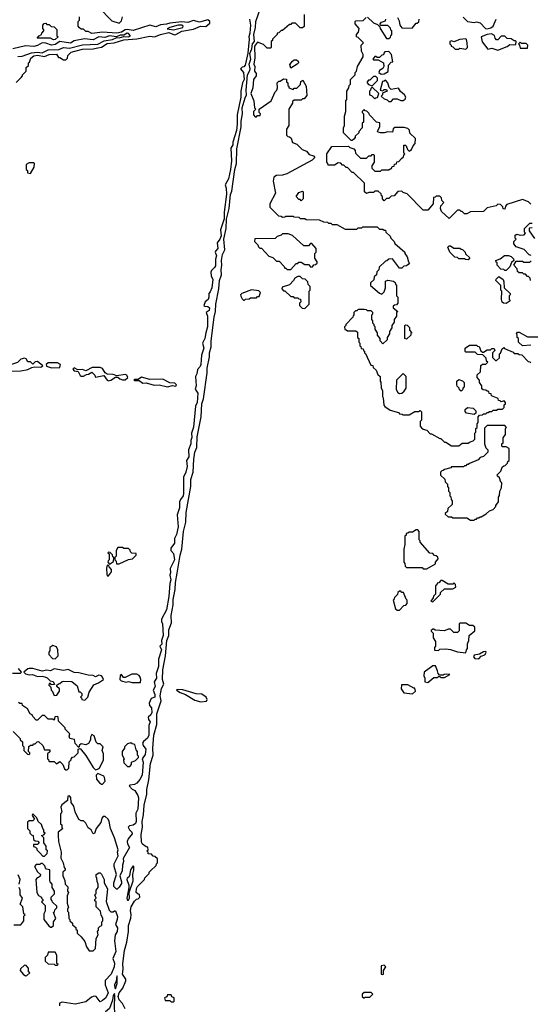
# Model space of a CAD drawing. Extents: x 2769579 to 2883812, y 684207 to 828660.
# Tile 118 of 256: x 2828605 to 2832920, y 706049 to 714370. Entities that reach past the tile are written whole.
import ezdxf

# ---------------------------------------------------------------- set-up
doc = ezdxf.new("R2010")
doc.units = 0

msp = doc.modelspace()

# ---------------------------------------------------------------- linework, layer by layer
at = {"layer": '0CON02XD'}
for points in [[(2829270, 714475), (2829385, 714360), (2829445, 714340), (2829465, 714360), (2829472.5, 714395)], [(2830549.3, 713940.7), (2830553.3, 713955), (2830543.3, 713995), (2830557.5, 714035), (2830550, 714085), (2830567.5, 714125), (2830573.6, 714166.4), (2830590, 714185), (2830583.3, 714245), (2830597.5, 714305), (2830601.2, 714355), (2830642.5, 714475)], [(2828575, 713840), (2828618.3, 713881.7), (2828630, 713895), (2828630, 713905), (2828660, 713935), (2828660, 713965), (2828678.3, 713981.7), (2828680, 714005), (2828688.3, 714011.7), (2828700, 714045), (2828724.3, 714065.7), (2828755, 714070.8), (2828815, 714060), (2828855, 714076.7), (2828915, 714080), (2828931.7, 714051.7), (2828945, 714050), (2828975, 714030), (2828995, 714030), (2829010, 714045), (2829011.7, 714068.3), (2829040, 714095), (2829070, 714105), (2829135, 714121.2), (2829225, 714123.8), (2829265, 714130.8), (2829295, 714138), (2829345, 714170), (2829404.3, 714175.7), (2829485, 714199.4), (2829595, 714207.1), (2829705, 714230), (2829745, 714224), (2829795, 714245.7), (2829865, 714261.9), (2829912.7, 714242.7), (2829925, 714243.8), (2829975, 714274), (2830075, 714290), (2830133.6, 714316.4), (2830177, 714313), (2830210.7, 714339.3), (2830212.5, 714355), (2830195, 714368.8), (2830125, 714350), (2830075, 714363.3), (2830025, 714346), (2829975, 714352.9), (2829875, 714341.2), (2829845, 714330.8), (2829795, 714326.2), (2829755, 714308.8), (2829705, 714323.8), (2829565, 714277.5), (2829512.5, 714287.5), (2829495, 714284), (2829465, 714265.8), (2829425, 714257.5), (2829305, 714263.3), (2829215, 714252.5), (2829185, 714270), (2829165, 714270), (2829145, 714290), (2829125, 714290), (2829111.7, 714301.7), (2829100, 714315), (2829100, 714355), (2829110, 714365), (2829110, 714395)], [(2830547.5, 714375), (2830556.2, 714325), (2830550, 714255), (2830540, 714225), (2830543.3, 714205), (2830531.7, 714088.3), (2830510, 713985), (2830498.3, 713971.7), (2830485, 713967.5), (2830470, 713955), (2830497.5, 713925), (2830501.2, 713865), (2830486.7, 713835), (2830473.3, 713765), (2830473.3, 713715), (2830443.3, 713565), (2830443.9, 713486.1), (2830436.1, 713433.9), (2830407.5, 713335), (2830406.4, 713313.6), (2830390, 713285), (2830396.1, 713176.1), (2830385.9, 713104.1), (2830368.8, 713025), (2830340, 712975), (2830350, 712945), (2830353.6, 712896.4), (2830333.9, 712743.9), (2830333, 712687), (2830302.5, 712595), (2830306.4, 712543.6), (2830296.1, 712513.9), (2830272.5, 712485), (2830280, 712435), (2830260, 712415), (2830257.5, 712405), (2830267.5, 712375), (2830260, 712345), (2830259.3, 712290.7), (2830252.5, 712275), (2830225, 712250), (2830220, 712235), (2830222.5, 712205), (2830236.7, 712175), (2830228.8, 712105), (2830215, 712070), (2830203, 712057), (2830203.3, 712025), (2830196.7, 712005), (2830172.5, 711985), (2830160, 711955), (2830168.3, 711948.3), (2830196, 711946), (2830208.8, 711935), (2830205, 711912.5), (2830180, 711895), (2830192.5, 711865), (2830193.3, 711845), (2830190.8, 711775), (2830177.5, 711722.5), (2830168.8, 711675), (2830150, 711635), (2830161.2, 711595), (2830142.5, 711535), (2830136.2, 711455), (2830130.7, 711439.3), (2830107.5, 711415), (2830101.7, 711378.3), (2830090, 711355), (2830097.5, 711275), (2830088.3, 711248.3), (2830110, 711215), (2830105.8, 711135), (2830091.2, 711105), (2830073.6, 710926.4), (2830056.7, 710875), (2830058.3, 710838.3), (2830050, 710815), (2830050, 710785), (2830031.2, 710735), (2830033.3, 710675), (2830013.8, 710645), (2830021.2, 710595), (2830008.8, 710545), (2829990, 710505), (2829990, 710365), (2829986, 710345), (2829963.3, 710315), (2829956.7, 710295), (2829956.1, 710243.9), (2829936, 710185), (2829943.8, 710085), (2829931.2, 710018.8), (2829912.5, 709985), (2829912.5, 709945), (2829882.5, 709905), (2829882.5, 709885), (2829905, 709860), (2829913.9, 709806.1), (2829877, 709733), (2829880, 709695), (2829873.3, 709675), (2829881.2, 709635), (2829873.8, 709605), (2829866.2, 709495), (2829845.8, 709384.2), (2829803.3, 709305), (2829803.3, 709285), (2829812.5, 709265), (2829818, 709165), (2829803.3, 709125), (2829806.4, 709093.6), (2829790, 709075), (2829802.5, 709045), (2829777.5, 708965), (2829776.7, 708905), (2829757.5, 708845), (2829760, 708805), (2829742.5, 708775), (2829748.8, 708735), (2829732.5, 708705), (2829748.3, 708668.3), (2829746.7, 708645), (2829717, 708633), (2829698.8, 708595), (2829703.3, 708575), (2829720, 708555), (2829722.5, 708515), (2829712.5, 708495), (2829690, 708475), (2829693.3, 708455), (2829706.2, 708435), (2829696.7, 708405), (2829696.1, 708323.9), (2829685, 708297.5), (2829650.7, 708269.3), (2829643.3, 708255), (2829647.5, 708235), (2829670, 708205), (2829665, 708160), (2829640, 708125), (2829647.5, 708095), (2829638.8, 707985), (2829620.7, 707949.3), (2829595, 707918.8), (2829575, 707906.2), (2829538.3, 707901.7), (2829530, 707895), (2829555, 707867.5), (2829576.7, 707855), (2829604, 707815), (2829609.2, 707795), (2829603, 707697), (2829587.5, 707665), (2829590, 707595), (2829582.3, 707577.7), (2829565, 707562.5), (2829533, 707557), (2829522.5, 707545), (2829532.5, 707525), (2829552.5, 707505), (2829555, 707490), (2829521.7, 707448.3), (2829513.3, 707425), (2829516.7, 707405), (2829532.5, 707375), (2829478.3, 707281.7), (2829482.5, 707255), (2829473.3, 707225), (2829471.7, 707178.3), (2829452.5, 707135), (2829466.2, 707085), (2829465, 707070), (2829445, 707040), (2829428.3, 707021.7), (2829421.7, 707021.7), (2829400, 707045), (2829400, 707075), (2829422.5, 707145), (2829403.3, 707215), (2829403.3, 707235), (2829437, 707303), (2829432.5, 707335), (2829437.5, 707355), (2829407.5, 707455), (2829373.3, 707535), (2829362.5, 707595), (2829352.5, 707615), (2829327, 707637), (2829310, 707635), (2829298.3, 707621.7), (2829290, 707585), (2829250, 707535), (2829238.3, 707491.7), (2829225, 707490), (2829210, 707525), (2829185, 707540), (2829165, 707580), (2829145, 707600), (2829125, 707600), (2829105, 707610), (2829072.5, 707675), (2829062.5, 707725), (2829040, 707755), (2829037, 707797), (2829025, 707810), (2829011.7, 707808.3), (2829008.3, 707771.7), (2828960, 707735), (2828952.5, 707715), (2828960, 707675), (2828950, 707655), (2828950, 707575), (2828960, 707565), (2828960, 707545), (2828967.5, 707532.5), (2828930, 707505), (2828930, 707475), (2828932.5, 707425), (2828956.7, 707335), (2828952.5, 707285), (2828972.5, 707245), (2828980, 707205), (2828990, 707195), (2828988.3, 707181.7), (2828970, 707165), (2828970, 707135), (2828986.7, 707095), (2828990, 707065), (2829011.7, 707041.7), (2829010, 707005), (2829017.5, 706995), (2829007.5, 706965), (2829007.5, 706905), (2829017.5, 706865), (2829010, 706855), (2829010, 706835), (2829017, 706827), (2829020, 706775), (2829027.5, 706765)], [(2831010, 714415), (2831008.3, 714311.7), (2830995, 714300), (2830975, 714300), (2830935, 714340), (2830905, 714340), (2830895, 714330), (2830885, 714330), (2830825, 714280), (2830815, 714280), (2830795, 714260), (2830780, 714255), (2830780, 714245), (2830740, 714205), (2830740, 714195), (2830730, 714185), (2830730, 714135), (2830725, 714130)], [(2831831.7, 713198.3), (2831848.3, 713211.7), (2831850, 713225), (2831860, 713235), (2831850, 713245), (2831851.7, 713308.3), (2831865, 713310), (2831870, 713305), (2831881.7, 713271.7), (2831895, 713260), (2831916.4, 713273.6), (2831930, 713305), (2831947.5, 713325), (2831950, 713365), (2831901.7, 713411.7), (2831900, 713435), (2831885, 713450), (2831855, 713460), (2831775, 713460), (2831761.7, 713448.3), (2831755, 713420), (2831715, 713422.5), (2831685, 713412.5), (2831655, 713412.5), (2831635, 713420), (2831630, 713425), (2831648.3, 713468.3), (2831648.3, 713498.3), (2831620, 713505), (2831560, 713565), (2831558.3, 713578.3), (2831538.3, 713598.3), (2831525, 713600), (2831515, 713610), (2831500, 713595), (2831500, 713585), (2831510, 713575), (2831510, 713505), (2831500, 713495), (2831500, 713455), (2831470, 713425), (2831470, 713415), (2831440, 713385), (2831440, 713375), (2831428.3, 713361.7), (2831415, 713350), (2831405, 713350), (2831340, 713415), (2831340, 713455), (2831350, 713475), (2831350, 713555), (2831360, 713595), (2831360, 713685), (2831370, 713695), (2831370, 713765), (2831387, 713793), (2831390, 713815), (2831400, 713825), (2831400, 713865), (2831440, 713905), (2831440, 713925), (2831450, 713935), (2831460, 713975), (2831507.5, 714055), (2831507.5, 714075), (2831492.5, 714105), (2831490, 714155), (2831510, 714175), (2831465, 714220), (2831450, 714225), (2831450, 714245), (2831467.5, 714265), (2831472.5, 714295), (2831440, 714335), (2831440, 714355), (2831445, 714360), (2831507, 714363), (2831531.7, 714388.3)], [(2831545, 714390), (2831593.6, 714343.6), (2831628.3, 714328.3), (2831648.3, 714308.3), (2831650, 714295), (2831705, 714210), (2831725, 714210), (2831738.3, 714221.7), (2831740, 714235), (2831750, 714245), (2831750, 714275), (2831741.7, 714281.7), (2831738.3, 714298.3), (2831715, 714320), (2831655, 714320), (2831650, 714335), (2831661.7, 714348.3), (2831695, 714360), (2831700, 714375)], [(2831798.3, 714388.3), (2831811.7, 714361.7), (2831817.5, 714325), (2831835, 714300), (2831921.7, 714298.3), (2831955, 714340), (2831965, 714340), (2831977, 714353), (2831980, 714375)], [(2832351.7, 714391.7), (2832390, 714355), (2832445, 714347.5), (2832465, 714352.5), (2832495, 714343.3), (2832542.5, 714295), (2832553.6, 714293.6), (2832587.7, 714302.3), (2832605.9, 714314.1), (2832631.2, 714375)], [(2828890.7, 714200.7), (2828865, 714212.5), (2828752.5, 714212.5), (2828770, 714235), (2828790, 714245), (2828793, 714257), (2828810, 714275), (2828810, 714285), (2828800, 714295), (2828800, 714325), (2828811.7, 714338.3), (2828825, 714340), (2828835, 714330), (2828855, 714330), (2828871.7, 714311.7), (2828895, 714310), (2828918.3, 714288.3), (2828920, 714235), (2828930, 714225), (2828905, 714203.8), (2828890.7, 714200.7)], [(2829905, 714284), (2829982.5, 714305), (2829987.5, 714315), (2829975, 714323.8), (2829945, 714324), (2829872.5, 714305), (2829852.5, 714292.5), (2829905, 714284)], [(2828590.3, 714059.7), (2828625, 714060.5), (2828705, 714090), (2828755, 714095.8), (2828795, 714090), (2828845, 714114.2), (2828935, 714119.2), (2828975, 714134.3), (2829025, 714130.6), (2829135, 714158), (2829265, 714164), (2829317.7, 714192.3), (2829387.9, 714202.1), (2829425, 714220), (2829446.2, 714216.2), (2829485, 714227.5), (2829525, 714226.2), (2829542.5, 714235), (2829525, 714253.8), (2829514.3, 714255.7), (2829485, 714240), (2829455, 714240), (2829423.9, 714226.1), (2829365, 714234.2), (2829325, 714218.8), (2829275, 714224), (2829225, 714198.8), (2829152.7, 714207.3), (2829065, 714192.5), (2829035, 714172.9), (2828945, 714185.6), (2828905, 714160), (2828875, 714156), (2828825, 714172.9), (2828795, 714175.7), (2828755, 714152.9), (2828725, 714144.3), (2828655, 714149.2), (2828545.8, 714124.2)], [(2830725, 714130), (2830695, 714130), (2830665, 714160), (2830615, 714180), (2830590, 714145), (2830593, 714047), (2830582.5, 713995), (2830592.5, 713975), (2830590, 713935), (2830602.5, 713915), (2830602.5, 713895), (2830580, 713865), (2830576.2, 713795), (2830557.5, 713745), (2830582.5, 713685), (2830590, 713625), (2830600, 713615), (2830580, 713595), (2830580, 713565), (2830595, 713550), (2830605, 713550), (2830615, 713560), (2830638.3, 713561.7), (2830640, 713575), (2830630, 713585), (2830630, 713615), (2830730, 713685), (2830765, 713760), (2830777.5, 713775), (2830782.5, 713795), (2830780, 713835), (2830795, 713850), (2830805, 713850), (2830835, 713870), (2830858.3, 713868.3), (2830860, 713845), (2830870, 713835), (2830870, 713815), (2830878.3, 713808.3), (2830880, 713795), (2830915, 713780), (2830925, 713790), (2830948.3, 713791.7), (2830978.3, 713821.7), (2830981.7, 713848.3), (2830998.3, 713858.3), (2831027, 713807), (2831031.7, 713728.3), (2831008.3, 713701.7), (2830995, 713700), (2830985, 713690), (2830925, 713690), (2830911.7, 713678.3), (2830910, 713665), (2830880, 713615), (2830880, 713475), (2830860, 713445), (2830860, 713395), (2830871.7, 713381.7), (2830885, 713380), (2830898.3, 713368.3), (2830911.7, 713331.7), (2830948.3, 713318.3), (2830991.7, 713271.7), (2831028.3, 713258.3), (2831051.7, 713231.7), (2831088.3, 713218.3), (2831100, 713205), (2831077, 713183), (2830861.7, 713068.3), (2830825, 713057.5), (2830775, 713052.5), (2830751.7, 713038.3), (2830747.5, 713005), (2830766.7, 712905), (2830720, 712815), (2830720, 712785), (2830731.7, 712771.7), (2830791.7, 712711.7), (2830815, 712710), (2830825, 712700), (2830847, 712703), (2830855, 712710), (2830915, 712710), (2830923, 712703), (2830965, 712700), (2830975, 712690), (2831015, 712690), (2831025, 712682.5), (2831135, 712677.5), (2831173, 712663), (2831205, 712660), (2831215, 712650), (2831235, 712650), (2831245, 712640), (2831285, 712640), (2831355, 712600), (2831455, 712600), (2831465, 712610), (2831495, 712610), (2831505, 712620), (2831625, 712620), (2831645, 712600), (2831675, 712600), (2831685, 712590), (2831695, 712590), (2831700, 712575), (2831735, 712540), (2831740, 712525), (2831770, 712495), (2831775, 712480), (2831860, 712405), (2831860, 712395), (2831880, 712365), (2831890, 712325), (2831900, 712315), (2831888.3, 712301.7), (2831875, 712290), (2831851.7, 712288.3), (2831835, 712270), (2831815, 712270), (2831755, 712350), (2831725, 712347.5), (2831708.3, 712331.7), (2831695, 712330), (2831641.7, 712278.3), (2831640, 712255), (2831621.7, 712238.3), (2831620, 712215), (2831601.7, 712198.3), (2831598.3, 712171.7), (2831570, 712145), (2831570, 712125), (2831645, 712060), (2831665, 712050), (2831685, 712070), (2831696.1, 712103.9), (2831695, 712160), (2831715, 712167.5), (2831765, 712160), (2831778.3, 712148.3), (2831780, 712135), (2831790, 712125), (2831790, 712035), (2831800, 712025), (2831800, 711975), (2831788.3, 711961.7), (2831771.7, 711958.3), (2831761.7, 711948.3), (2831760, 711935), (2831800, 711905), (2831790, 711895), (2831790, 711865), (2831770, 711835), (2831770, 711815), (2831750, 711785), (2831750, 711765), (2831730, 711735), (2831730, 711715), (2831710, 711685), (2831710, 711665), (2831675, 711630), (2831650, 711655), (2831650, 711675), (2831630, 711705), (2831630, 711725), (2831610, 711755), (2831610, 711775), (2831601.7, 711781.7), (2831600, 711795), (2831590, 711805), (2831590, 711825), (2831580, 711835), (2831580, 711875), (2831590, 711885), (2831590, 711895), (2831575, 711910), (2831545, 711910), (2831537, 711917), (2831515, 711920), (2831465, 711920), (2831455, 711910), (2831441.7, 711908.3), (2831430, 711895), (2831430, 711875), (2831421.7, 711868.3), (2831420, 711855), (2831360, 711795), (2831360, 711785), (2831350, 711775), (2831351.7, 711751.7), (2831365, 711750), (2831375, 711740), (2831445, 711740), (2831458.3, 711728.3), (2831460, 711685), (2831470, 711675), (2831470, 711645), (2831480, 711635), (2831480, 711615), (2831488.3, 711608.3), (2831491.7, 711591.7), (2831508.3, 711588.3), (2831510, 711575), (2831518.3, 711568.3), (2831520, 711555), (2831528.3, 711548.3), (2831571.7, 711451.7), (2831588.3, 711448.3), (2831591.7, 711431.7), (2831618.3, 711408.3), (2831631.7, 711371.7), (2831650, 711355), (2831650, 711315), (2831657, 711307), (2831660, 711255), (2831670, 711235), (2831670, 711185), (2831677.5, 711175), (2831683, 711113), (2831691.7, 711101.7), (2831735, 711070), (2831805, 711050), (2831815, 711040), (2831837, 711037), (2831845, 711030), (2831895, 711030), (2831945, 711060), (2831975, 711060), (2831988.3, 711068.3), (2832000, 711055), (2832000, 710985), (2831990, 710975), (2831990, 710935), (2832001.7, 710921.7), (2832015, 710910), (2832045, 710900), (2832075, 710870), (2832085, 710870), (2832155, 710830), (2832165, 710830), (2832195, 710800), (2832205, 710800), (2832255, 710770), (2832315, 710770)], [(2832375, 714120), (2832390, 714135), (2832387.5, 714175), (2832381.7, 714201.7), (2832375, 714207.5), (2832325, 714203.3), (2832275, 714182.5), (2832255, 714190), (2832240, 714185), (2832240, 714165), (2832250, 714155), (2832250, 714145), (2832265, 714140), (2832285, 714120), (2832315, 714120), (2832325, 714130), (2832375, 714120)], [(2832645, 714112.5), (2832725, 714142.5), (2832748.3, 714161.7), (2832775, 714157.5), (2832798.3, 714161.7), (2832800, 714185), (2832795, 714190), (2832785, 714190), (2832757, 714207), (2832725, 714210), (2832705, 714230), (2832675, 714230), (2832645, 714200), (2832635, 714200), (2832623, 714213), (2832616.4, 714236.4), (2832590.7, 714250.7), (2832555, 714246.2), (2832503.6, 714226.4), (2832513, 714183), (2832561.7, 714121.7), (2832595, 714130), (2832645, 714112.5)], [(2832895, 714130), (2832900, 714155), (2832885, 714170), (2832845, 714170), (2832835, 714180), (2832820, 714165), (2832830, 714155), (2832835, 714130), (2832895, 714130)], [(2831660.7, 713910.7), (2831685, 713912.5), (2831718.3, 713931.7), (2831722.5, 713985), (2831745, 714010), (2831757.5, 714015), (2831747, 714077), (2831725, 714100), (2831691.7, 714098.3), (2831681.7, 714088.3), (2831678.3, 714071.7), (2831665, 714070), (2831645, 714050), (2831625, 714050), (2831615, 714060), (2831605, 714060), (2831590, 714035), (2831595, 714030), (2831635, 714030), (2831680, 714005), (2831682.5, 713975), (2831673, 713957), (2831645, 713940), (2831640, 713925), (2831660.7, 713910.7)], [(2830895, 713960), (2830888.3, 713991.7), (2830910.7, 714019.3), (2830925, 714030), (2830945, 714030), (2830958.3, 714018.3), (2830960, 714005), (2830950, 713995), (2830895, 713960)], [(2829495, 706010), (2829472.5, 706055), (2829445, 706087.5), (2829438, 706115), (2829445, 706147.5), (2829477.5, 706185), (2829501.7, 706248.3), (2829501.7, 706261.7), (2829474, 706305), (2829479.2, 706345), (2829476, 706395), (2829490, 706505), (2829510, 706575), (2829523.8, 706665), (2829524.2, 706715), (2829543, 706777), (2829546.7, 706805), (2829541.7, 706841.7), (2829547.7, 706872.3), (2829575, 706920), (2829591.7, 706938.3), (2829605, 706940), (2829620, 706955), (2829618.3, 706978.3), (2829605, 706980), (2829590, 706995), (2829593, 707027), (2829600, 707045), (2829660, 707105), (2829661.7, 707118.3), (2829700, 707155), (2829700, 707165), (2829711.7, 707178.3), (2829758.3, 707221.7), (2829760, 707235), (2829770, 707245), (2829768.3, 707278.3), (2829748.3, 707298.3), (2829731.7, 707301.7), (2829718.3, 707318.3), (2829691.7, 707321.7), (2829690, 707335), (2829680, 707345), (2829690, 707355), (2829688.3, 707378.3), (2829675, 707380), (2829643.6, 707403.6), (2829635, 707420), (2829632, 707485), (2829641.4, 707545), (2829639.2, 707595), (2829650.6, 707649.4), (2829657.9, 707732.1), (2829680, 707825), (2829680.8, 707865), (2829697.5, 707945), (2829709.2, 708085), (2829734, 708156), (2829730.8, 708215), (2829738.6, 708325), (2829762.9, 708415), (2829764.2, 708505), (2829800, 708615), (2829791.2, 708655), (2829802.1, 708717.9), (2829823.3, 708755), (2829812.5, 708795), (2829815.7, 708875), (2829837.1, 708995), (2829849.2, 709125), (2829865.5, 709164.5), (2829865.8, 709215), (2829887.3, 709272.7), (2829885.8, 709334.2), (2829901.4, 709425), (2829901.2, 709468.8), (2829920, 709555), (2829920.8, 709615), (2829937, 709693), (2829961.9, 709845), (2829975.8, 709895), (2829988.6, 710045), (2830009.2, 710125), (2830010.8, 710205), (2830050, 710425), (2830052.5, 710485), (2830070, 710545), (2830075.8, 710655), (2830085.7, 710715), (2830101.2, 710755), (2830105.8, 710845), (2830138.8, 711015), (2830144.2, 711125), (2830158, 711165), (2830189.2, 711385), (2830189.2, 711425), (2830208.8, 711521.2), (2830208, 711555), (2830224, 711605), (2830224.3, 711655.7), (2830247.5, 711855), (2830260, 711905), (2830262, 711965), (2830288, 712095), (2830294.2, 712165), (2830310, 712215), (2830306.2, 712255), (2830313.3, 712295), (2830311.2, 712335), (2830320, 712385), (2830337.5, 712425), (2830331.2, 712515), (2830351.2, 712605), (2830352.5, 712685), (2830376.1, 712773.9), (2830386.4, 712893.6), (2830397.7, 712922.3), (2830422, 713105), (2830436.2, 713155), (2830440.5, 713279.5), (2830476.7, 713465), (2830476.4, 713513.6), (2830488.8, 713575), (2830486.2, 713625), (2830510, 713710), (2830522.5, 713735), (2830520, 713775), (2830530, 713905), (2830549.3, 713940.7)], [(2831585, 713810), (2831630, 713855), (2831630, 713875), (2831615, 713890), (2831595, 713890), (2831565, 713860), (2831551.7, 713858.3), (2831540, 713845), (2831540, 713835), (2831551.7, 713821.7), (2831585, 713810)], [(2831745, 713680), (2831765, 713700), (2831795, 713700), (2831825, 713687.5), (2831845, 713687.5), (2831863, 713697), (2831867.5, 713715), (2831856.4, 713736.4), (2831823.6, 713763.6), (2831805, 713790), (2831745, 713780), (2831728.3, 713798.3), (2831717, 713837), (2831695, 713860), (2831685, 713850), (2831671.7, 713848.3), (2831650, 713775), (2831675, 713770), (2831685, 713780), (2831705, 713780), (2831710, 713765), (2831671.7, 713748.3), (2831670, 713735), (2831660, 713725), (2831685, 713700), (2831711.7, 713691.7), (2831725, 713680), (2831745, 713680)], [(2831605, 713700), (2831615, 713710), (2831628.3, 713711.7), (2831640, 713745), (2831585, 713800), (2831571.7, 713788.3), (2831570, 713775), (2831560, 713765), (2831560, 713735), (2831578.3, 713728.3), (2831605, 713700)], [(2832925, 712810), (2832905, 712830), (2832855, 712850), (2832721.7, 712808.3), (2832710, 712795), (2832705, 712770), (2832691.7, 712771.7), (2832688.3, 712788.3), (2832668.3, 712808.3), (2832645, 712810), (2832631.7, 712798.3), (2832555, 712780), (2832525, 712750), (2832415, 712747.5), (2832385, 712730), (2832365, 712730), (2832345, 712750), (2832335, 712750), (2832325, 712760), (2832305, 712760), (2832235, 712690), (2832168.3, 712748.3), (2832160, 712775), (2832163, 712797), (2832190, 712825), (2832171.7, 712841.7), (2832170, 712865), (2832155, 712880), (2832125, 712880), (2832115, 712870), (2832101.7, 712868.3), (2832100, 712815), (2832055, 712760), (2832015, 712760), (2831878.3, 712898.3), (2831845, 712910), (2831835, 712920), (2831801.7, 712918.3), (2831768.3, 712881.7), (2831745, 712880), (2831725, 712860), (2831705, 712860), (2831685, 712840), (2831670, 712855), (2831670, 712875), (2831661.7, 712881.7), (2831658.3, 712898.3), (2831635, 712920), (2831605, 712920), (2831595, 712910), (2831555, 712910), (2831535, 712900), (2831520, 712915), (2831518.3, 712988.3), (2831425, 713080), (2831415, 713080), (2831375, 713120), (2831365, 713120), (2831345, 713140), (2831331.7, 713141.7), (2831318.3, 713158.3), (2831295, 713160), (2831265, 713140), (2831211.7, 713141.7), (2831210, 713155), (2831200, 713165), (2831200, 713235), (2831243, 713297), (2831385, 713300), (2831395, 713290), (2831428.3, 713278.3), (2831440, 713265), (2831441.7, 713241.7), (2831485, 713200), (2831535, 713200), (2831555, 713220), (2831575, 713220), (2831585, 713230), (2831595, 713230), (2831600, 713225), (2831600, 713165), (2831580, 713135), (2831580, 713115), (2831605, 713090), (2831655, 713090), (2831665, 713100), (2831725, 713100), (2831735, 713110), (2831748.3, 713111.7), (2831751.7, 713128.3), (2831768.3, 713131.7), (2831771.7, 713148.3), (2831788.3, 713151.7), (2831791.7, 713168.3), (2831808.3, 713171.7), (2831831.7, 713198.3)], [(2828695, 713070), (2828727, 713123), (2828730, 713155), (2828725, 713160), (2828685, 713160), (2828660, 713145), (2828660, 713105), (2828670, 713095), (2828670, 713075), (2828695, 713070)], [(2830985, 712840), (2830975, 712850), (2830965, 712850), (2830940, 712875), (2830965, 712910), (2830995, 712920), (2831000, 712915), (2831000, 712855), (2830985, 712840)], [(2832928.3, 712378.3), (2832911.7, 712381.7), (2832868.3, 712428.3), (2832801.7, 712451.7), (2832780, 712475), (2832780, 712495), (2832800, 712515), (2832793, 712523), (2832791.7, 712548.3), (2832805, 712557.5), (2832835, 712550), (2832868.3, 712551.7), (2832880, 712565), (2832870, 712575), (2832870, 712605), (2832915, 712650), (2832935, 712650)], [(2832935, 712610), (2832911.7, 712608.3), (2832910, 712585), (2832955, 712520)], [(2830895, 712260), (2830941.7, 712308.3), (2830955, 712310), (2830965, 712320), (2830985, 712320), (2831015, 712300), (2831045, 712300), (2831065, 712280), (2831078.3, 712281.7), (2831091.7, 712298.3), (2831105, 712300), (2831118.3, 712311.7), (2831120, 712325), (2831100, 712355), (2831100, 712395), (2831110, 712405), (2831110, 712435), (2831075, 712480), (2831061.7, 712478.3), (2831045, 712460), (2831005, 712460), (2830910, 712545), (2830875, 712560), (2830825, 712560), (2830815, 712550), (2830781.7, 712538.3), (2830765, 712520), (2830591.7, 712518.3), (2830590, 712495), (2830618.3, 712468.3), (2830621.7, 712451.7), (2830635, 712440), (2830648.3, 712438.3), (2830711.7, 712371.7), (2830745, 712360), (2830775, 712330), (2830798.3, 712328.3), (2830840, 712285), (2830845, 712270), (2830855, 712270), (2830865, 712260), (2830895, 712260)], [(2832395, 712340), (2832373, 712343), (2832365, 712350), (2832315, 712350), (2832305, 712360), (2832283, 712363), (2832240, 712405), (2832221.7, 712448.3), (2832235, 712460), (2832245, 712460), (2832275, 712440), (2832325, 712440), (2832335, 712430), (2832348.3, 712428.3), (2832370, 712405), (2832371.7, 712391.7), (2832408.3, 712358.3), (2832395, 712340)], [(2832715, 712250), (2832705, 712250), (2832695, 712260), (2832671.7, 712261.7), (2832640, 712295), (2832640, 712315), (2832631.7, 712321.7), (2832630, 712335), (2832665, 712350), (2832703, 712377), (2832735, 712377.5), (2832758.3, 712368.3), (2832778.3, 712348.3), (2832780, 712335), (2832761.7, 712318.3), (2832748.3, 712281.7), (2832715, 712250)], [(2832922.5, 712165), (2832920, 712185), (2832905, 712200), (2832895, 712200), (2832878.3, 712218.3), (2832865, 712220), (2832855, 712230), (2832825, 712230), (2832811.7, 712241.7), (2832810, 712265), (2832780, 712295), (2832801.7, 712328.3), (2832855, 712330), (2832865, 712320), (2832915, 712320), (2832928.3, 712331.7)], [(2831015, 711930), (2831050, 711965), (2831050, 712075), (2831060, 712085), (2831060, 712115), (2831041.7, 712131.7), (2831040, 712155), (2831018.3, 712178.3), (2830995, 712180), (2830975, 712200), (2830955, 712200), (2830930, 712185), (2830920, 712165), (2830885, 712130), (2830821.7, 712108.3), (2830820, 712095), (2830835, 712080), (2830845, 712080), (2830895, 712030), (2830915, 712030), (2830925, 712020), (2830955, 712020), (2830965, 712010), (2830978.3, 712008.3), (2830980, 711985), (2830970, 711975), (2830970, 711955), (2830993, 711933), (2831015, 711930)], [(2832715, 711972.5), (2832693, 711973), (2832683, 711983), (2832677.5, 712005), (2832680, 712075), (2832670, 712085), (2832670, 712125), (2832630, 712165), (2832631.7, 712178.3), (2832655, 712200), (2832690, 712175), (2832697.5, 712155), (2832700, 712105), (2832750, 712055), (2832750, 712045), (2832740, 712035), (2832740, 712005), (2832750, 711995), (2832715, 711972.5)], [(2830505, 712000), (2830513, 712007), (2830545, 712010), (2830555, 712020), (2830605, 712020), (2830615, 712030), (2830628.3, 712031.7), (2830640, 712065), (2830625, 712080), (2830565, 712087.5), (2830483, 712057), (2830470, 712045), (2830473, 712033), (2830485, 712010), (2830495, 712000), (2830505, 712000)], [(2831875, 711670), (2831860, 711675), (2831860, 711785), (2831865, 711790), (2831878.3, 711788.3), (2831898.3, 711768.3), (2831900, 711745), (2831920, 711725), (2831911.7, 711718.3), (2831910, 711705), (2831875, 711670)], [(2832925, 711620), (2832853, 711613), (2832820, 711645), (2832820, 711675), (2832810, 711685), (2832810, 711705), (2832802.5, 711715), (2832811.7, 711728.3), (2832825, 711730), (2832895, 711690), (2832985, 711690)], [(2832315, 710770), (2832345, 710790), (2832395, 710790), (2832405, 710800), (2832438.3, 710811.7), (2832450, 710825), (2832450, 710875), (2832460, 710885), (2832460, 710915), (2832470, 710925), (2832470, 710955), (2832480, 710965), (2832480, 711015), (2832491.7, 711028.3), (2832515, 711030), (2832525, 711040), (2832545, 711040), (2832555, 711050), (2832565, 711050), (2832575, 711060), (2832595, 711060), (2832605, 711070), (2832635, 711070), (2832645, 711080), (2832685, 711080), (2832698.3, 711091.7), (2832700, 711115), (2832710, 711125), (2832710, 711135), (2832698.3, 711148.3), (2832675, 711140), (2832665, 711150), (2832651.7, 711151.7), (2832648.3, 711168.3), (2832591.7, 711191.7), (2832588.3, 711208.3), (2832571.7, 711211.7), (2832568.3, 711228.3), (2832555, 711230), (2832545, 711240), (2832521.7, 711241.7), (2832511.7, 711251.7), (2832510, 711275), (2832490, 711305), (2832490, 711325), (2832470, 711345), (2832471.7, 711368.3), (2832500, 711395), (2832501.7, 711448.3), (2832515, 711460), (2832545, 711460), (2832560, 711475), (2832550, 711485), (2832548.3, 711508.3), (2832518.3, 711538.3), (2832475, 711540), (2832455, 711560), (2832375, 711560), (2832370, 711565), (2832370, 711595), (2832405, 711620), (2832465, 711620), (2832475, 711610), (2832488.3, 711608.3), (2832501.7, 711571.7), (2832515, 711560), (2832525, 711560), (2832555, 711580), (2832585, 711580), (2832595, 711590), (2832615, 711590), (2832620, 711575), (2832600, 711555), (2832600, 711515), (2832625, 711490), (2832635, 711490), (2832658.3, 711511.7), (2832660, 711545), (2832668.3, 711551.7), (2832681.7, 711588.3), (2832695, 711600), (2832701.7, 711591.7), (2832775, 711560), (2832785, 711550), (2832815, 711550), (2832825, 711540), (2832848.3, 711538.3), (2832901.7, 711481.7), (2832915, 711480), (2832925, 711470)], [(2828425, 711383.8), (2828515, 711400), (2828615, 711403.8), (2828675, 711413.3), (2828708.3, 711431.7), (2828732.5, 711437.5), (2828785, 711433.3), (2828800, 711445), (2828755, 711482.5), (2828735, 711480), (2828715, 711460), (2828695, 711480), (2828675, 711480), (2828660, 711505), (2828645, 711510), (2828615, 711500), (2828587, 711473), (2828545, 711457.5), (2828475, 711450), (2828445, 711460), (2828415, 711437.5), (2828390, 711405), (2828392.5, 711392.5), (2828425, 711383.8)], [(2828875, 711427.5), (2828945, 711430), (2828950, 711455), (2828925, 711470), (2828845, 711470), (2828830, 711455), (2828831.7, 711441.7), (2828875, 711427.5)], [(2829355, 711317.5), (2829375, 711322.5), (2829415, 711350), (2829435, 711350), (2829450, 711335), (2829475, 711326.7), (2829495, 711327.5), (2829517.5, 711345), (2829510, 711365), (2829495, 711372.5), (2829425, 711360), (2829395, 711372.5), (2829343, 711373), (2829327, 711387), (2829305, 711422.5), (2829285, 711430), (2829218.3, 711431.7), (2829165, 711402.5), (2829135, 711412.5), (2829095, 711410), (2829065, 711427.5), (2829053, 711417), (2829065, 711402.5), (2829098.3, 711398.3), (2829115, 711362.5), (2829125, 711356.7), (2829145, 711357.5), (2829168.3, 711371.7), (2829187, 711373), (2829215, 711390), (2829240, 711365), (2829245, 711350), (2829315, 711362.5), (2829345, 711322.5), (2829355, 711317.5)], [(2829855, 711266.2), (2829895, 711280), (2829925, 711272.5), (2829930, 711285), (2829917, 711297), (2829875, 711302.5), (2829815, 711332.5), (2829705, 711330), (2829635, 711350), (2829605, 711330), (2829575, 711330), (2829570, 711325), (2829575, 711320), (2829615, 711320), (2829645, 711297.5), (2829675, 711300), (2829742.3, 711282.3), (2829785, 711283.8), (2829855, 711266.2)], [(2831815, 711210), (2831835, 711212.5), (2831855, 711230), (2831870, 711255), (2831870, 711355), (2831845, 711380), (2831790, 711325), (2831787.5, 711245), (2831800.7, 711220.7), (2831815, 711210)], [(2832335, 711230), (2832321.7, 711241.7), (2832320, 711255), (2832303, 711273), (2832300, 711285), (2832300, 711315), (2832315, 711330), (2832348.3, 711318.3), (2832360, 711305), (2832360, 711265), (2832351.7, 711258.3), (2832348.3, 711241.7), (2832335, 711230)], [(2832445, 711032.5), (2832380, 711045), (2832368.3, 711058.3), (2832370, 711075), (2832388.3, 711091.7), (2832438.3, 711088.3), (2832460, 711065), (2832460, 711045), (2832445, 711032.5)], [(2832445, 710140), (2832455, 710150), (2832465, 710150), (2832475, 710160), (2832485, 710160), (2832495, 710170), (2832505, 710170), (2832547, 710193), (2832575, 710220), (2832605, 710230), (2832630, 710255), (2832630, 710265), (2832650, 710295), (2832650, 710335), (2832658.3, 710348.3), (2832663, 710387), (2832677, 710413), (2832680, 710455), (2832671.7, 710461.7), (2832658.3, 710498.3), (2832641.7, 710511.7), (2832640, 710525), (2832670, 710555), (2832681.7, 710588.3), (2832695, 710600), (2832708.3, 710601.7), (2832728.3, 710621.7), (2832730, 710635), (2832740, 710645), (2832740, 710745), (2832715, 710760), (2832685, 710760), (2832680, 710765), (2832680, 710785), (2832690, 710795), (2832690, 710835), (2832710, 710865), (2832710, 710915), (2832720, 710925), (2832705, 710940), (2832555, 710940), (2832531.7, 710918.3), (2832532.5, 710785), (2832543, 710753), (2832560, 710735), (2832560, 710715), (2832525, 710680), (2832495, 710670), (2832478.3, 710651.7), (2832405, 710620), (2832395, 710610), (2832385, 710610), (2832375, 710600), (2832365, 710600), (2832355, 710590), (2832255, 710590), (2832247, 710583), (2832195, 710570), (2832185, 710560), (2832171.7, 710558.3), (2832160, 710545), (2832161.7, 710521.7), (2832198.3, 710488.3), (2832200, 710465), (2832220, 710445), (2832220, 710425), (2832230, 710415), (2832230, 710385), (2832240, 710375), (2832240, 710345), (2832248.3, 710338.3), (2832250, 710315), (2832260, 710305), (2832258.3, 710271.7), (2832221.7, 710238.3), (2832220, 710215), (2832201.7, 710198.3), (2832201.7, 710191.7), (2832225, 710170), (2832255, 710170), (2832265, 710160), (2832385, 710160), (2832415, 710140), (2832445, 710140)], [(2832045, 709730), (2832118.3, 709771.7), (2832120, 709785), (2832140, 709815), (2832138.3, 709828.3), (2832125, 709840), (2832111.7, 709841.7), (2832095, 709860), (2832071.7, 709861.7), (2831990, 709955), (2831990, 709965), (2831980, 709975), (2831980, 710045), (2831968.3, 710058.3), (2831955, 710060), (2831925, 710040), (2831895, 710040), (2831885, 710030), (2831871.7, 710028.3), (2831870, 710015), (2831860, 710005), (2831860, 709935), (2831850, 709895), (2831850, 709785), (2831860, 709775), (2831861.7, 709751.7), (2831875, 709740), (2832005, 709740), (2832015, 709730), (2832045, 709730)], [(2829365, 709770), (2829398.3, 709791.7), (2829400, 709825), (2829391.7, 709831.7), (2829388.3, 709848.3), (2829368.3, 709868.3), (2829355, 709870), (2829350, 709865), (2829360, 709855), (2829360, 709805), (2829351.7, 709798.3), (2829350, 709785), (2829365, 709770)], [(2829421.7, 709771.7), (2829445, 709772.5), (2829525, 709807.5), (2829557, 709813), (2829590, 709845), (2829588.3, 709858.3), (2829551.7, 709861.7), (2829541.7, 709871.7), (2829538.3, 709888.3), (2829525, 709900), (2829485, 709900), (2829475, 709910), (2829435, 709910), (2829420, 709885), (2829420, 709835), (2829410, 709825), (2829410, 709805), (2829420, 709795), (2829421.7, 709771.7)], [(2829355, 709670), (2829380, 709705), (2829380, 709725), (2829360, 709745), (2829358.3, 709758.3), (2829345, 709760), (2829337.5, 709735), (2829340, 709685), (2829345, 709670), (2829355, 709670)], [(2832095, 709450), (2832160, 709515), (2832161.7, 709528.3), (2832195, 709560), (2832265, 709560), (2832290, 709575), (2832288.3, 709598.3), (2832275, 709610), (2832265, 709600), (2832225, 709600), (2832175, 709630), (2832165, 709630), (2832148.3, 709611.7), (2832131.7, 709608.3), (2832130, 709595), (2832120, 709585), (2832120, 709515), (2832101.7, 709498.3), (2832100, 709485), (2832080, 709455), (2832095, 709450)], [(2831815, 709380), (2831851.7, 709418.3), (2831868.3, 709421.7), (2831880, 709435), (2831880, 709465), (2831871.7, 709471.7), (2831848.3, 709528.3), (2831835, 709530), (2831825, 709540), (2831815, 709540), (2831801.7, 709528.3), (2831798.3, 709511.7), (2831771.7, 709488.3), (2831770, 709475), (2831760, 709465), (2831781.7, 709391.7), (2831795, 709380), (2831815, 709380)], [(2832375, 709020), (2832380, 709045), (2832390, 709055), (2832390, 709095), (2832400, 709125), (2832403, 709167), (2832450, 709205), (2832450, 709235), (2832435, 709250), (2832405, 709250), (2832375, 709270), (2832325, 709270), (2832320, 709265), (2832320, 709205), (2832305, 709190), (2832275, 709190), (2832245, 709220), (2832225, 709220), (2832195, 709206.7), (2832115, 709210), (2832105, 709220), (2832095, 709220), (2832081.7, 709208.3), (2832081.7, 709201.7), (2832100, 709185), (2832100, 709145), (2832120, 709115), (2832120, 709075), (2832110, 709065), (2832111.7, 709041.7), (2832145, 709040), (2832155, 709050), (2832205, 709052.5), (2832245, 709047.5), (2832305, 709027.5), (2832375, 709020)], [(2828905, 708970), (2828930, 708995), (2828927.5, 709045), (2828915, 709070), (2828885, 709080), (2828860, 709065), (2828860, 709035), (2828850, 709025), (2828850, 709005), (2828881.7, 708971.7), (2828905, 708970)], [(2832485, 708970), (2832505, 708990), (2832536.4, 709003.6), (2832547, 709023), (2832545, 709030), (2832525, 709027.5), (2832491.7, 709008.3), (2832445, 709000), (2832440, 708985), (2832451.7, 708971.7), (2832485, 708970)], [(2828545, 708847.5), (2828611.7, 708848.3), (2828620, 708855), (2828595.8, 708885.8)], [(2829155, 708620), (2829180, 708645), (2829193, 708687), (2829230.7, 708749.3), (2829270, 708765), (2829312.5, 708795), (2829306, 708815), (2829295, 708826), (2829275, 708830), (2829245, 708816.7), (2829225, 708827.5), (2829185, 708830), (2829105, 708850.8), (2829065, 708854.2), (2829015, 708877.5), (2828975, 708870), (2828895, 708883.3), (2828865, 708867.5), (2828835, 708873.3), (2828795, 708863.3), (2828715, 708886.2), (2828686.4, 708886.4), (2828675, 708883.8), (2828640, 708855), (2828653, 708843), (2828685, 708832.5), (2828713, 708837), (2828755, 708820), (2828795, 708822.5), (2828817, 708817), (2828838.3, 708808.3), (2828861.7, 708781.7), (2828888.3, 708778.3), (2828898.3, 708751.7), (2828875, 708750), (2828865, 708760), (2828855, 708760), (2828850, 708745), (2828868.3, 708728.3), (2828870, 708705), (2828878.3, 708698.3), (2828895, 708660), (2828918.3, 708661.7), (2828940, 708695), (2828940, 708715), (2828920, 708735), (2828920, 708745), (2828931.7, 708758.3), (2828945, 708760), (2828963, 708777), (2828975, 708780), (2829045, 708777.5), (2829089.3, 708739.3), (2829105, 708690), (2829115, 708690), (2829130, 708675), (2829130, 708655), (2829120, 708645), (2829128.3, 708638.3), (2829130, 708625), (2829155, 708620)], [(2832055, 708770), (2832105, 708810), (2832135, 708810), (2832145, 708820), (2832155, 708820), (2832165, 708810), (2832195, 708810), (2832240, 708835), (2832215, 708840), (2832193, 708837), (2832185, 708830), (2832151.7, 708831.7), (2832140, 708845), (2832137, 708867), (2832118.3, 708908.3), (2832095, 708910), (2832022.5, 708855), (2832020, 708825), (2832030, 708805), (2832030, 708775), (2832055, 708770)], [(2829625, 708770), (2829630, 708795), (2829623.3, 708815), (2829615, 708827.5), (2829595, 708838.8), (2829551.7, 708838.3), (2829495, 708810), (2829481.7, 708811.7), (2829465, 708836.7), (2829455, 708827.5), (2829452.5, 708795), (2829463, 708783), (2829505, 708772.5), (2829525, 708777.5), (2829555, 708770), (2829625, 708770)], [(2830136.4, 708606.4), (2830185, 708610), (2830190, 708625), (2830180, 708645), (2830145, 708668.8), (2830095, 708672), (2829985, 708708), (2829935, 708710), (2829930, 708705), (2829960, 708685), (2830007.5, 708667.5), (2830085, 708620), (2830136.4, 708606.4)], [(2831925, 708672.5), (2831950, 708695), (2831945, 708720), (2831935, 708720), (2831885, 708750), (2831831.7, 708748.3), (2831830, 708715), (2831851.7, 708681.7), (2831925, 708672.5)], [(2828550, 708355), (2828610, 708295), (2828610, 708285), (2828628.3, 708268.3), (2828630, 708235), (2828640, 708225), (2828640, 708195), (2828671.7, 708161.7), (2828685, 708160), (2828690, 708165), (2828690, 708175), (2828680, 708185), (2828681.7, 708228.3), (2828695, 708240), (2828715, 708240), (2828725, 708250), (2828735, 708250), (2828751.7, 708268.3), (2828765, 708270), (2828800, 708235), (2828815, 708200), (2828858.3, 708198.3), (2828858.3, 708181.7), (2828840, 708165), (2828840, 708125), (2828848.3, 708118.3), (2828850, 708105), (2828855, 708100), (2828895, 708100), (2828915, 708080), (2828945, 708100), (2828970, 708075), (2828985, 708040), (2828995, 708030), (2829005, 708030), (2829020, 708045), (2829021.7, 708098.3), (2829040, 708115), (2829040, 708125), (2829051.7, 708138.3), (2829065, 708140), (2829100, 708175), (2829100, 708205), (2829115, 708210), (2829163, 708153), (2829225, 708050), (2829245, 708030), (2829263, 708037), (2829280, 708045), (2829312.5, 708115), (2829312.5, 708165), (2829302.5, 708195), (2829310, 708225), (2829285, 708250), (2829265, 708250), (2829250, 708265), (2829235, 708317.5), (2829215, 708330), (2829203, 708307), (2829202.5, 708285), (2829186.4, 708253.6), (2829165, 708242.5), (2829125, 708250), (2829111.7, 708238.3), (2829105, 708220), (2829073.8, 708253.8), (2829068.3, 708288.3), (2829030, 708295), (2829022.5, 708315), (2829030, 708335), (2828990, 708375), (2828990, 708385), (2828931.7, 708441.7), (2828930, 708475), (2828925, 708480), (2828901.7, 708478.3), (2828895, 708450), (2828885, 708460), (2828845, 708460), (2828815, 708490), (2828795, 708490), (2828755, 708450), (2828745, 708450), (2828715, 708480), (2828710, 708495), (2828693.6, 708503.6), (2828670, 708545), (2828630, 708575), (2828625, 708590), (2828605, 708590), (2828595, 708600)], [(2829535, 708060), (2829550, 708075), (2829550, 708095), (2829585, 708110), (2829610, 708135), (2829610, 708145), (2829600, 708155), (2829600, 708185), (2829588.3, 708198.3), (2829577.5, 708245), (2829555, 708250), (2829545, 708260), (2829515, 708250), (2829490, 708225), (2829490, 708215), (2829470, 708185), (2829470, 708155), (2829487.5, 708125), (2829482.5, 708115), (2829485, 708090), (2829515, 708060), (2829535, 708060)], [(2829305, 707910), (2829326.4, 707933.6), (2829322.5, 707965), (2829315, 707977.5), (2829265, 708000), (2829250, 707985), (2829253, 707953), (2829280.7, 707920.7), (2829295, 707910), (2829305, 707910)], [(2828815, 707300), (2828837, 707323), (2828840, 707345), (2828830, 707355), (2828830, 707385), (2828810, 707415), (2828810, 707455), (2828790, 707475), (2828808.3, 707481.7), (2828820, 707495), (2828810, 707505), (2828810, 707525), (2828800, 707535), (2828788.3, 707568.3), (2828760, 707595), (2828750, 707625), (2828715, 707660), (2828710, 707645), (2828730, 707615), (2828715, 707600), (2828685, 707600), (2828671.7, 707588.3), (2828670, 707535), (2828690, 707515), (2828690, 707495), (2828705, 707480), (2828720, 707475), (2828721.7, 707441.7), (2828735, 707430), (2828758.3, 707428.3), (2828770, 707415), (2828755, 707400), (2828721.7, 707398.3), (2828721.7, 707381.7), (2828738.3, 707378.3), (2828750, 707365), (2828750, 707355), (2828771.7, 707331.7), (2828801.7, 707301.7), (2828815, 707300)], [(2828875, 706700), (2828890, 706715), (2828890, 706745), (2828910, 706775), (2828890, 706825), (2828898.3, 706831.7), (2828901.7, 706848.3), (2828920, 706865), (2828918.3, 706878.3), (2828881.7, 706911.7), (2828880, 706925), (2828870, 706935), (2828870, 706955), (2828898.3, 706981.7), (2828900, 707005), (2828880, 707035), (2828880, 707065), (2828863, 707083), (2828860, 707095), (2828860, 707185), (2828831.7, 707191.7), (2828821.7, 707201.7), (2828818.3, 707218.3), (2828798.3, 707238.3), (2828785, 707240), (2828775, 707230), (2828745, 707230), (2828730, 707215), (2828755, 707170), (2828780, 707145), (2828778.3, 707131.7), (2828765, 707120), (2828751.7, 707118.3), (2828740, 707105), (2828750, 706995), (2828765, 706970), (2828790, 706955), (2828790, 706945), (2828800, 706935), (2828800, 706925), (2828790, 706915), (2828820, 706885), (2828820, 706835), (2828810, 706815), (2828810, 706765), (2828851.7, 706711.7), (2828865, 706700), (2828875, 706700)], [(2829525, 706930), (2829532.5, 706945), (2829530, 706995), (2829563.6, 707093.6), (2829560, 707145), (2829570, 707185), (2829570, 707215), (2829565, 707220), (2829542.5, 707185), (2829533.6, 707136.4), (2829526.4, 707123.6), (2829513.6, 707116.4), (2829510, 707105), (2829526.4, 707056.4), (2829527.5, 707035), (2829510, 706945), (2829515, 706930), (2829525, 706930)], [(2828600, 707065), (2828610, 707105), (2828593, 707143)], [(2829027.5, 706765), (2829030, 706755), (2829050, 706735), (2829051.7, 706721.7), (2829078.3, 706698.3), (2829080, 706685), (2829090, 706675), (2829091.7, 706651.7), (2829125, 706620), (2829155, 706580), (2829170, 706535), (2829191.7, 706501.7), (2829225, 706500), (2829245, 706520), (2829252.5, 706605), (2829267.5, 706635), (2829262.5, 706665), (2829270, 706675), (2829270, 706695), (2829285, 706710), (2829300, 706715), (2829300, 706745), (2829307.5, 706755), (2829306.4, 706776.4), (2829293, 706803), (2829287, 706837), (2829251.7, 706871.7), (2829250, 706915), (2829240, 706925), (2829240, 706935), (2829250, 706945), (2829240, 706975), (2829250, 706985), (2829250, 707015), (2829267.5, 707035), (2829267.5, 707065), (2829258.3, 707088.3), (2829257, 707117), (2829250, 707125), (2829250, 707145), (2829275, 707160), (2829285, 707160), (2829295, 707150), (2829320, 707105), (2829320, 707075), (2829347.5, 707025), (2829337, 706917), (2829360, 706845), (2829375, 706830), (2829395, 706830), (2829405, 706840), (2829415, 706840), (2829430.7, 706790.7), (2829430, 706765), (2829413.3, 706725), (2829432.5, 706695), (2829430, 706665), (2829412.5, 706635), (2829407.5, 706585), (2829416.7, 706495), (2829393.3, 706435), (2829405.8, 706395.8), (2829403, 706367), (2829376.7, 706305), (2829328.3, 706251.7), (2829327.5, 706215), (2829353.3, 706145), (2829333.3, 706105), (2829305, 706082.5), (2829285, 706070), (2829250, 706115), (2829235, 706117.5), (2829211.7, 706108.3), (2829165, 706070), (2829075, 706050), (2828963, 706067), (2828941.7, 706058.3), (2828940, 706035)], [(2828555, 706720), (2828615, 706720), (2828640, 706755), (2828640, 706795), (2828650, 706805), (2828640, 706815), (2828631.7, 706871.7), (2828610, 706895), (2828630, 706945), (2828610, 706975), (2828610, 707015), (2828600, 707035)], [(2828925, 706380), (2828930, 706385), (2828920, 706395), (2828917.5, 706465), (2828905, 706490), (2828845, 706490), (2828840, 706465), (2828820, 706445), (2828820, 706415), (2828845, 706390), (2828897.5, 706387.5), (2828905, 706380), (2828925, 706380)], [(2828655, 706290), (2828665, 706292.5), (2828690, 706315), (2828680, 706325), (2828680, 706355), (2828658.3, 706378.3), (2828645, 706380), (2828611.7, 706348.3), (2828610, 706335), (2828633.6, 706303.6), (2828655, 706290)], [(2831675, 706300), (2831680, 706305), (2831680, 706335), (2831700, 706365), (2831685, 706380), (2831660, 706375), (2831660, 706305), (2831675, 706300)], [(2829415, 706180), (2829430, 706225), (2829430, 706285), (2829425, 706290), (2829420, 706245), (2829407.5, 706215), (2829408.3, 706188.3), (2829415, 706180)], [(2829355, 705566.2), (2829365, 705580), (2829379.5, 705640.5), (2829420, 705735), (2829420, 705745), (2829403.6, 705763.6), (2829390, 705825), (2829411.2, 705935), (2829406.2, 706025), (2829410, 706125), (2829405, 706140), (2829393.8, 706125), (2829390, 706085), (2829363.3, 706015), (2829330, 705985), (2829323.3, 705935), (2829332.5, 705895), (2829307.5, 705815), (2829322, 705755), (2829301.2, 705625), (2829345, 705566.2), (2829355, 705566.2)], [(2829905, 706070), (2829910, 706075), (2829910, 706105), (2829891.7, 706111.7), (2829885, 706130), (2829855, 706130), (2829848.3, 706111.7), (2829830, 706105), (2829835, 706080), (2829875, 706080), (2829885, 706070), (2829905, 706070)], [(2831515, 706100), (2831525, 706110), (2831565, 706110), (2831590, 706135), (2831575, 706150), (2831515, 706150), (2831500, 706135), (2831500, 706115), (2831515, 706100)]]:
    msp.add_lwpolyline(points, dxfattribs=at)

doc.saveas('drawing.dxf')
